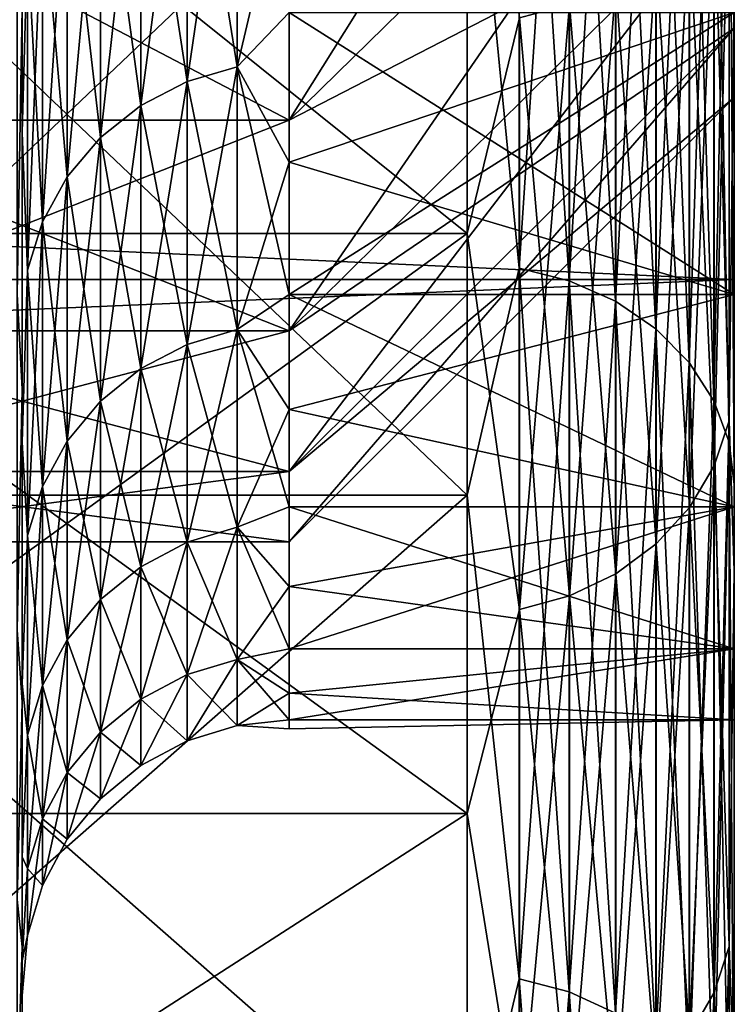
# Model space of a CAD drawing. Header units: metres. Extents: x -17 to 65, y -30 to 30.
# Tile 230 of 256: x 64.2 to 65, y -24.8 to -23.7. Entities that reach past the tile are written whole.
import ezdxf

# ---------------------------------------------------------------- set-up
doc = ezdxf.new("R2010")
doc.units = ezdxf.units.M
doc.layers.add('solid_508461', color=7, linetype='CONTINUOUS')

msp = doc.modelspace()

# ---------------------------------------------------------------- linework, layer by layer
at = {"layer": 'solid_508461'}
for points in [[(64.5, -23.816002, 4.825772), (65, -23.325954, 4.726504), (65, -23.018141, 6.050211)], [(64.5, -23.816002, 4.825772), (65, -23.018141, 6.050211), (64.5, -23.501709, 6.17735)], [(44, -23.036413, -19.217794), (65, -23.036469, -19.217722), (65, -23.995136, -18.006485)], [(44, -23.995178, -18.006428), (44, -23.036413, -19.217794), (65, -23.995136, -18.006485)], [(44, -23.036413, 19.217794), (44, -23.995178, 18.006428), (65, -23.036469, 19.217722)], [(44, -23.995178, 18.006428), (65, -23.995136, 18.006485), (65, -23.036469, 19.217722)], [(65, -23.354029, -17.527954), (65, -23.995136, -18.006485), (65, -23.036469, -19.217722)], [(65, -23.354008, 17.527985), (65, -23.036469, 19.217722), (65, -23.995136, 18.006485)], [(64.758179, -23.119909, -17.349611), (64.699997, -23.380583, -16.987005), (64.758179, -23.982391, -16.136423)], [(64.758179, -23.982391, 16.136423), (64.699997, -23.380583, 16.987005), (64.758179, -23.119909, 17.349611)], [(64.758179, -23.119909, 17.349611), (64.814529, -23.13353, 17.359831), (64.814529, -23.996519, 16.145929)], [(64.758179, -23.982391, 16.136423), (64.758179, -23.119909, 17.349611), (64.814529, -23.996519, 16.145929)], [(64.758179, -23.119909, -17.349611), (64.758179, -23.982391, -16.136423), (64.814529, -23.13353, -17.359831)], [(64.758179, -23.982391, -16.136423), (64.814529, -23.996519, -16.145929), (64.814529, -23.13353, -17.359831)], [(64.814529, -23.13353, 17.359831), (64.866478, -23.155689, 17.376461), (64.866478, -24.019505, 16.161394)], [(64.814529, -23.996519, 16.145929), (64.814529, -23.13353, 17.359831), (64.866478, -24.019505, 16.161394)], [(64.814529, -23.13353, -17.359831), (64.814529, -23.996519, -16.145929), (64.866478, -23.155689, -17.376461)], [(64.814529, -23.996519, -16.145929), (64.866478, -24.019505, -16.161394), (64.866478, -23.155689, -17.376461)], [(64.866478, -23.155689, 17.376461), (64.91201, -23.185535, 17.398857), (64.91201, -24.050465, 16.182226)], [(64.866478, -24.019505, 16.161394), (64.866478, -23.155689, 17.376461), (64.91201, -24.050465, 16.182226)], [(64.866478, -23.155689, -17.376461), (64.866478, -24.019505, -16.161394), (64.91201, -23.185535, -17.398857)], [(64.866478, -24.019505, -16.161394), (64.91201, -24.050465, -16.182226), (64.91201, -23.185535, -17.398857)], [(64.91201, -23.185535, 17.398857), (64.949379, -23.221918, 17.426159), (64.949379, -24.088203, 16.207619)], [(64.91201, -24.050465, 16.182226), (64.91201, -23.185535, 17.398857), (64.949379, -24.088203, 16.207619)], [(64.91201, -23.185535, -17.398857), (64.91201, -24.050465, -16.182226), (64.949379, -23.221918, -17.426159)], [(64.699997, -23.943172, -12.693877), (63.799999, -23.943172, -12.693877), (63.799999, -23.220823, -13.971519)], [(64.699997, -23.220823, -13.971519), (64.699997, -23.943172, -12.693877), (63.799999, -23.220823, -13.971519)], [(64.699997, -23.220823, 13.971519), (63.799999, -23.220823, 13.971519), (63.799999, -23.943172, 12.693877)], [(64.699997, -23.943172, 12.693877), (64.699997, -23.220823, 13.971519), (63.799999, -23.943172, 12.693877)], [(64.75853, -23.701036, 13.128535), (64.699997, -23.220823, 13.971519), (64.699997, -23.943172, 12.693877)], [(64.75853, -23.701036, -13.128535), (64.699997, -23.943172, -12.693877), (64.699997, -23.220823, -13.971519)], [(64.91201, -24.050465, -16.182226), (64.949379, -24.088203, -16.207619), (64.949379, -23.221918, -17.426159)], [(64.949379, -23.221918, 17.426159), (64.977142, -23.263437, 17.457317), (64.977142, -24.131273, 16.236597)], [(64.949379, -24.088203, 16.207619), (64.949379, -23.221918, 17.426159), (64.977142, -24.131273, 16.236597)], [(64.949379, -23.221918, -17.426159), (64.949379, -24.088203, -16.207619), (64.977142, -23.263437, -17.457317)], [(64.949379, -24.088203, -16.207619), (64.977142, -24.131273, -16.236597), (64.977142, -23.263437, -17.457317)], [(64.977142, -23.263437, 17.457317), (64.994232, -23.308495, 17.491129), (64.994232, -24.178011, 16.268044)], [(64.977142, -24.131273, 16.236597), (64.977142, -23.263437, 17.457317), (64.994232, -24.178011, 16.268044)], [(64.977142, -23.263437, -17.457317), (64.977142, -24.131273, -16.236597), (64.994232, -23.308495, -17.491129)], [(64.977142, -24.131273, -16.236597), (64.994232, -24.178011, -16.268044), (64.994232, -23.308495, -17.491129)], [(64.994232, -23.308495, 17.491129), (65, -23.354008, 17.527985), (65, -24.225473, 16.302343)], [(64.994232, -24.178011, 16.268044), (64.994232, -23.308495, 17.491129), (65, -24.225473, 16.302343)], [(64.994232, -23.308495, -17.491129), (65, -24.225492, -16.302313), (65, -23.354029, -17.527954)], [(64.994232, -23.308495, -17.491129), (64.994232, -24.178011, -16.268044), (65, -24.225492, -16.302313)], [(64.5, -23.816002, -4.825772), (65, -23.325954, -4.726504), (65, -23.557732, -3.387184)], [(64.5, -23.501709, -6.17735), (65, -23.325954, -4.726504), (64.5, -23.816002, -4.825772)], [(64.5, -24.05265, 3.45832), (65, -23.557732, 3.387184), (65, -23.325954, 4.726504)], [(64.5, -24.05265, 3.45832), (65, -23.325954, 4.726504), (64.5, -23.816002, 4.825772)], [(65, -24.225473, 16.302343), (65, -23.354008, 17.527985), (65, -23.995136, 18.006485)], [(65, -23.354029, -17.527954), (65, -24.225492, -16.302313), (65, -23.995136, -18.006485)], [(63.799999, -24.237574, -15.740078), (64.699997, -24.237574, -15.740078), (64.699997, -23.380583, -16.987005)], [(63.799999, -23.380583, -16.987005), (63.799999, -24.237574, -15.740078), (64.699997, -23.380583, -16.987005)], [(63.799999, -23.380583, 16.987005), (64.699997, -23.380583, 16.987005), (64.699997, -24.237574, 15.740078)], [(63.799999, -24.237574, 15.740078), (63.799999, -23.380583, 16.987005), (64.699997, -24.237574, 15.740078)], [(64.758179, -23.982391, -16.136423), (64.699997, -23.380583, -16.987005), (64.699997, -24.237574, -15.740078)], [(64.758179, -23.982391, 16.136423), (64.699997, -24.237574, 15.740078), (64.699997, -23.380583, 16.987005)], [(64.385139, -23.404739, 7.320436), (64.441475, -23.388424, 7.315334), (64.441475, -23.755894, 6.01581)], [(64.385139, -23.772467, -6.020006), (64.441475, -23.755894, -6.01581), (64.441475, -23.388424, -7.315334)], [(64.385139, -23.404739, -7.320436), (64.385139, -23.772467, -6.020006), (64.441475, -23.388424, -7.315334)], [(64.441475, -23.388424, -7.315334), (64.441475, -23.755894, -6.01581), (64.5, -23.507578, -6.902448)], [(64.441475, -23.755894, 6.01581), (64.441475, -23.388424, 7.315334), (64.5, -23.695099, 6.228349)], [(64.199997, -23.40732, 8.193731), (64.199997, -23.83007, 6.867873), (64.199997, -23.690485, 8.292824)], [(64.199997, -23.83007, -6.867873), (64.199997, -23.40732, -8.193731), (64.199997, -23.690485, -8.292824)], [(64.205696, -23.613716, -7.385799), (64.199997, -23.40732, -8.193731), (64.199997, -23.83007, -6.867873)], [(64.205696, -23.613716, 7.385799), (64.199997, -23.83007, 6.867873), (64.199997, -23.40732, 8.193731)], [(64.333229, -23.431238, 7.328725), (64.385139, -23.404739, 7.320436), (64.385139, -23.772467, 6.020006)], [(64.333229, -23.799381, -6.026822), (64.385139, -23.772467, -6.020006), (64.385139, -23.404739, -7.320436)], [(64.333229, -23.431238, -7.328725), (64.333229, -23.799381, -6.026822), (64.385139, -23.404739, -7.320436)], [(64.385139, -23.772467, 6.020006), (64.385139, -23.404739, 7.320436), (64.441475, -23.755894, 6.01581)], [(64.287743, -23.466904, 7.33988), (64.333229, -23.431238, 7.328725), (64.333229, -23.799381, 6.026822)], [(64.287743, -23.835608, -6.035995), (64.333229, -23.799381, -6.026822), (64.333229, -23.431238, -7.328725)], [(64.287743, -23.466904, -7.33988), (64.287743, -23.835608, -6.035995), (64.333229, -23.431238, -7.328725)], [(64.333229, -23.799381, 6.026822), (64.333229, -23.431238, 7.328725), (64.385139, -23.772467, 6.020006)], [(64.250427, -23.510359, 7.353472), (64.287743, -23.466904, 7.33988), (64.287743, -23.835608, 6.035995)], [(64.250427, -23.879745, -6.047173), (64.287743, -23.835608, -6.035995), (64.287743, -23.466904, -7.33988)], [(64.250427, -23.510359, -7.353472), (64.250427, -23.879745, -6.047173), (64.287743, -23.466904, -7.33988)], [(64.287743, -23.835608, 6.035995), (64.287743, -23.466904, 7.33988), (64.333229, -23.799381, 6.026822)], [(64.994301, -23.494545, 13.014154), (64.97728, -23.54384, 13.04146), (64.97728, -24.204565, 11.769922)], [(64.994301, -24.153887, 11.745279), (64.994301, -23.494545, 13.014154), (64.97728, -24.204565, 11.769922)], [(64.994301, -23.494545, -13.014154), (64.994301, -24.153887, -11.745279), (64.97728, -23.54384, -13.04146)], [(64.994301, -23.494545, -13.014154), (65, -23.677437, -12.554638), (64.994301, -24.153887, -11.745279)], [(64.994301, -24.153887, 11.745279), (65, -23.677441, 12.554631), (64.994301, -23.494545, 13.014154)], [(64.5, -23.816002, -4.825772), (63.900002, -23.816002, -4.825772), (63.900002, -23.501709, -6.17735)], [(64.5, -23.501709, -6.17735), (64.5, -23.816002, -4.825772), (63.900002, -23.501709, -6.17735)], [(64.5, -23.501709, 6.17735), (63.900002, -23.501709, 6.17735), (63.900002, -23.816002, 4.825772)], [(64.5, -23.816002, 4.825772), (64.5, -23.501709, 6.17735), (63.900002, -23.816002, 4.825772)], [(64.441475, -23.755894, -6.01581), (64.5, -23.695099, -6.228349), (64.5, -23.507578, -6.902448)], [(64.222725, -23.559933, 7.368978), (64.250427, -23.510359, 7.353472), (64.250427, -23.879745, 6.047173)], [(64.222725, -23.930098, -6.059924), (64.250427, -23.879745, -6.047173), (64.250427, -23.510359, -7.353472)], [(64.222725, -23.559933, -7.368978), (64.222725, -23.930098, -6.059924), (64.250427, -23.510359, -7.353472)], [(64.250427, -23.879745, 6.047173), (64.250427, -23.510359, 7.353472), (64.287743, -23.835608, 6.035995)], [(64.97728, -23.54384, 13.04146), (64.94957, -23.589277, 13.066629), (64.94957, -24.251278, 11.792637)], [(64.97728, -24.204565, 11.769922), (64.97728, -23.54384, 13.04146), (64.94957, -24.251278, 11.792637)], [(64.97728, -23.54384, -13.04146), (64.97728, -24.204565, -11.769922), (64.94957, -23.589277, -13.066629)], [(64.994301, -24.153887, -11.745279), (64.97728, -24.204565, -11.769922), (64.97728, -23.54384, -13.04146)], [(64.194237, -23.561243, 8.821525), (64.199997, -23.690485, 8.292824), (64.194237, -24.011425, 7.510193)], [(64.194237, -24.011425, -7.510193), (64.199997, -23.690485, -8.292824), (64.194237, -23.561243, -8.821525)], [(64.205696, -23.613716, 7.385799), (64.222725, -23.559933, 7.368978), (64.222725, -23.930098, 6.059924)], [(64.205696, -23.984726, -6.073758), (64.222725, -23.930098, -6.059924), (64.222725, -23.559933, -7.368978)], [(64.205696, -23.613716, -7.385799), (64.205696, -23.984726, -6.073758), (64.222725, -23.559933, -7.368978)], [(64.222725, -23.930098, 6.059924), (64.222725, -23.559933, 7.368978), (64.250427, -23.879745, 6.047173)], [(64.5, -24.05265, -3.45832), (65, -23.557732, -3.387184), (65, -23.712706, -2.036568)], [(64.5, -23.816002, -4.825772), (65, -23.557732, -3.387184), (64.5, -24.05265, -3.45832)], [(64.5, -24.210869, 2.079374), (65, -23.712706, 2.036568), (65, -23.557732, 3.387184)], [(64.5, -24.210869, 2.079374), (65, -23.557732, 3.387184), (64.5, -24.05265, 3.45832)], [(65, -23.712706, 2.036568), (65, -23.712706, -2.036568), (65, -23.557732, -3.387184)], [(65, -23.557732, 3.387184), (65, -23.712706, 2.036568), (65, -23.557732, -3.387184)], [(64.94957, -23.589277, 13.066629), (64.912254, -23.629107, 13.088692), (64.912254, -24.292225, 11.812549)], [(64.94957, -24.251278, 11.792637), (64.94957, -23.589277, 13.066629), (64.912254, -24.292225, 11.812549)], [(64.94957, -23.589277, -13.066629), (64.94957, -24.251278, -11.792637), (64.912254, -23.629107, -13.088692)], [(64.97728, -24.204565, -11.769922), (64.94957, -24.251278, -11.792637), (64.94957, -23.589277, -13.066629)], [(64.205696, -23.613716, -7.385799), (64.199997, -23.83007, -6.867873), (64.205696, -23.984726, -6.073758)], [(64.205696, -23.984726, 6.073758), (64.199997, -23.83007, 6.867873), (64.205696, -23.613716, 7.385799)], [(64.205696, -23.984726, 6.073758), (64.205696, -23.613716, 7.385799), (64.222725, -23.930098, 6.059924)], [(64.912254, -23.629107, 13.088692), (64.866768, -23.661795, 13.106798), (64.866768, -24.325832, 11.82889)], [(64.912254, -24.292225, 11.812549), (64.912254, -23.629107, 13.088692), (64.866768, -24.325832, 11.82889)], [(64.912254, -23.629107, -13.088692), (64.912254, -24.292225, -11.812549), (64.866768, -23.661795, -13.106798)], [(64.94957, -24.251278, -11.792637), (64.912254, -24.292225, -11.812549), (64.912254, -23.629107, -13.088692)], [(64.866768, -23.661795, 13.106798), (64.814857, -23.686083, 13.120253), (64.814857, -24.350801, 11.841032)], [(64.866768, -24.325832, 11.82889), (64.866768, -23.661795, 13.106798), (64.814857, -24.350801, 11.841032)], [(64.866768, -23.661795, -13.106798), (64.866768, -24.325832, -11.82889), (64.814857, -23.686083, -13.120253)], [(64.912254, -24.292225, -11.812549), (64.866768, -24.325832, -11.82889), (64.866768, -23.661795, -13.106798)], [(64.994301, -24.153887, -11.745279), (65, -23.677437, -12.554638), (65, -24.322453, -11.254255)], [(64.994301, -24.153887, 11.745279), (65, -24.322456, 11.254248), (65, -23.677441, 12.554631)], [(65, -24.250618, -3.486778), (65, -24.322453, -11.254255), (65, -23.677437, -12.554638)], [(65, -24.012032, -4.865398), (65, -24.250618, -3.486778), (65, -23.677437, -12.554638)], [(65, -23.69508, -6.228414), (65, -24.012032, -4.865398), (65, -23.677437, -12.554638)], [(65, -23.69508, 6.228414), (65, -23.677441, 12.554631), (65, -24.322456, 11.254248)], [(64.194237, -24.011425, 7.510193), (64.199997, -23.690485, 8.292824), (64.199997, -24.118319, 6.951018)], [(64.194237, -24.011425, -7.510193), (64.199997, -24.118319, -6.951018), (64.199997, -23.690485, -8.292824)], [(64.199997, -23.83007, 6.867873), (64.199997, -24.118319, 6.951018), (64.199997, -23.690485, 8.292824)], [(64.199997, -23.83007, -6.867873), (64.199997, -23.690485, -8.292824), (64.199997, -24.118319, -6.951018)], [(64.441475, -23.755894, -6.01581), (64.5, -23.863293, -5.549171), (64.5, -23.695099, -6.228349)], [(64.441475, -23.755894, 6.01581), (64.5, -23.695099, 6.228349), (64.5, -23.863293, 5.549171)], [(64.5, -23.695099, 6.228349), (65, -23.69508, 6.228414), (65, -24.012032, 4.865398)], [(64.5, -24.012022, -4.865467), (65, -24.012032, -4.865398), (65, -23.69508, -6.228414)], [(64.5, -23.863293, -5.549171), (65, -23.69508, -6.228414), (64.5, -23.695099, -6.228349)], [(64.5, -24.012022, -4.865467), (65, -23.69508, -6.228414), (64.5, -23.863293, -5.549171)], [(64.5, -23.695099, 6.228349), (65, -24.012032, 4.865398), (64.5, -23.863293, 5.549171)], [(64.814857, -23.686083, 13.120253), (64.75853, -23.701036, 13.128535), (64.75853, -24.366175, 11.848508)], [(64.814857, -24.350801, 11.841032), (64.814857, -23.686083, 13.120253), (64.75853, -24.366175, 11.848508)], [(64.814857, -23.686083, -13.120253), (64.814857, -24.350801, -11.841032), (64.75853, -23.701036, -13.128535)], [(64.866768, -24.325832, -11.82889), (64.814857, -24.350801, -11.841032), (64.814857, -23.686083, -13.120253)], [(65, -24.012032, 4.865398), (65, -23.69508, 6.228414), (65, -24.322456, 11.254248)], [(64.75853, -24.366175, 11.848508), (64.75853, -23.701036, 13.128535), (64.699997, -23.943172, 12.693877)], [(64.75853, -23.701036, -13.128535), (64.75853, -24.366175, -11.848508), (64.699997, -23.943172, -12.693877)], [(64.814857, -24.350801, -11.841032), (64.75853, -24.366175, -11.848508), (64.75853, -23.701036, -13.128535)], [(64.5, -24.210869, -2.079374), (65, -23.712706, -2.036568), (65, -23.790291, -0.679794)], [(64.5, -24.05265, -3.45832), (65, -23.712706, -2.036568), (64.5, -24.210869, -2.079374)], [(64.5, -24.290085, 0.694107), (65, -23.790291, 0.679794), (65, -23.712706, 2.036568)], [(64.5, -24.290085, 0.694107), (65, -23.712706, 2.036568), (64.5, -24.210869, 2.079374)], [(65, -23.790291, 0.679794), (65, -23.790291, -0.679794), (65, -23.712706, -2.036568)], [(65, -23.712706, 2.036568), (65, -23.790291, 0.679794), (65, -23.712706, -2.036568)], [(64.385139, -23.772467, 6.020006), (64.441475, -23.755894, 6.01581), (64.441475, -24.05122, 4.698016)], [(64.385139, -24.067997, -4.701293), (64.441475, -24.05122, -4.698016), (64.441475, -23.755894, -6.01581)], [(64.385139, -23.772467, -6.020006), (64.385139, -24.067997, -4.701293), (64.441475, -23.755894, -6.01581)], [(64.441475, -23.755894, -6.01581), (64.441475, -24.05122, -4.698016), (64.5, -23.863293, -5.549171)], [(64.441475, -23.755894, 6.01581), (64.5, -23.863293, 5.549171), (64.5, -24.012022, 4.865467)], [(64.441475, -24.05122, 4.698016), (64.441475, -23.755894, 6.01581), (64.5, -24.012022, 4.865467)], [(64.333229, -23.799381, 6.026822), (64.385139, -23.772467, 6.020006), (64.385139, -24.067997, 4.701293)], [(64.333229, -24.095247, -4.706616), (64.385139, -24.067997, -4.701293), (64.385139, -23.772467, -6.020006)], [(64.333229, -23.799381, -6.026822), (64.333229, -24.095247, -4.706616), (64.385139, -23.772467, -6.020006)], [(64.385139, -24.067997, 4.701293), (64.385139, -23.772467, 6.020006), (64.441475, -24.05122, 4.698016)], [(64.5, -24.290085, -0.694107), (65, -23.790291, -0.679794), (65, -23.790291, 0.679794)], [(64.5, -24.210869, -2.079374), (65, -23.790291, -0.679794), (64.5, -24.290085, -0.694107)], [(64.5, -24.290085, -0.694107), (65, -23.790291, 0.679794), (64.5, -24.290085, 0.694107)], [(64.287743, -23.835608, 6.035995), (64.333229, -23.799381, 6.026822), (64.333229, -24.095247, 4.706616)], [(64.287743, -24.131922, -4.713779), (64.333229, -24.095247, -4.706616), (64.333229, -23.799381, -6.026822)], [(64.287743, -23.835608, -6.035995), (64.287743, -24.131922, -4.713779), (64.333229, -23.799381, -6.026822)], [(64.333229, -24.095247, 4.706616), (64.333229, -23.799381, 6.026822), (64.385139, -24.067997, 4.701293)], [(64.5, -24.05265, -3.45832), (63.900002, -24.05265, -3.45832), (63.900002, -23.816002, -4.825772)], [(64.5, -23.816002, -4.825772), (64.5, -24.05265, -3.45832), (63.900002, -23.816002, -4.825772)], [(64.5, -23.816002, 4.825772), (63.900002, -23.816002, 4.825772), (63.900002, -24.05265, 3.45832)], [(64.5, -24.05265, 3.45832), (64.5, -23.816002, 4.825772), (63.900002, -24.05265, 3.45832)], [(64.199997, -23.83007, 6.867873), (64.199997, -24.177771, 5.520456), (64.199997, -24.118319, 6.951018)], [(64.199997, -24.177771, -5.520456), (64.199997, -23.83007, -6.867873), (64.199997, -24.118319, -6.951018)], [(64.205696, -23.984726, -6.073758), (64.199997, -23.83007, -6.867873), (64.199997, -24.177771, -5.520456)], [(64.205696, -23.984726, 6.073758), (64.199997, -24.177771, 5.520456), (64.199997, -23.83007, 6.867873)], [(64.250427, -23.879745, 6.047173), (64.287743, -23.835608, 6.035995), (64.287743, -24.131922, 4.713779)], [(64.250427, -24.176609, -4.722508), (64.287743, -24.131922, -4.713779), (64.287743, -23.835608, -6.035995)], [(64.250427, -23.879745, -6.047173), (64.250427, -24.176609, -4.722508), (64.287743, -23.835608, -6.035995)], [(64.287743, -24.131922, 4.713779), (64.287743, -23.835608, 6.035995), (64.333229, -24.095247, 4.706616)], [(64.441475, -24.05122, -4.698016), (64.5, -24.012022, -4.865467), (64.5, -23.863293, -5.549171)], [(64.5, -23.863293, 5.549171), (65, -24.012032, 4.865398), (64.5, -24.012022, 4.865467)], [(64.222725, -23.930098, 6.059924), (64.250427, -23.879745, 6.047173), (64.250427, -24.176609, 4.722508)], [(64.222725, -24.227589, -4.732467), (64.250427, -24.176609, -4.722508), (64.250427, -23.879745, -6.047173)], [(64.222725, -23.930098, -6.059924), (64.222725, -24.227589, -4.732467), (64.250427, -23.879745, -6.047173)], [(64.250427, -24.176609, 4.722508), (64.250427, -23.879745, 6.047173), (64.287743, -24.131922, 4.713779)], [(64.205696, -23.984726, 6.073758), (64.222725, -23.930098, 6.059924), (64.222725, -24.227589, 4.732467)], [(64.205696, -24.282896, -4.74327), (64.222725, -24.227589, -4.732467), (64.222725, -23.930098, -6.059924)], [(64.205696, -23.984726, -6.073758), (64.205696, -24.282896, -4.74327), (64.222725, -23.930098, -6.059924)], [(64.222725, -24.227589, 4.732467), (64.222725, -23.930098, 6.059924), (64.250427, -24.176609, 4.722508)], [(64.699997, -24.595291, -11.379003), (63.799999, -24.595291, -11.379003), (63.799999, -23.943172, -12.693877)], [(64.699997, -23.943172, -12.693877), (64.699997, -24.595291, -11.379003), (63.799999, -23.943172, -12.693877)], [(64.699997, -23.943172, 12.693877), (63.799999, -23.943172, 12.693877), (63.799999, -24.595291, 11.379003)], [(64.699997, -24.595291, 11.379003), (64.699997, -23.943172, 12.693877), (63.799999, -24.595291, 11.379003)], [(64.75853, -24.366175, 11.848508), (64.699997, -23.943172, 12.693877), (64.699997, -24.595291, 11.379003)], [(64.75853, -24.366175, -11.848508), (64.699997, -24.595291, -11.379003), (64.699997, -23.943172, -12.693877)], [(64.758179, -23.982391, -16.136423), (64.699997, -24.237574, -15.740078), (64.758179, -24.781275, -14.880445)], [(64.758179, -24.781275, 14.880445), (64.699997, -24.237574, 15.740078), (64.758179, -23.982391, 16.136423)], [(64.758179, -23.982391, 16.136423), (64.814529, -23.996519, 16.145929), (64.814529, -24.795874, 14.88921)], [(64.758179, -24.781275, 14.880445), (64.758179, -23.982391, 16.136423), (64.814529, -24.795874, 14.88921)], [(64.758179, -23.982391, -16.136423), (64.758179, -24.781275, -14.880445), (64.814529, -23.996519, -16.145929)], [(44, -23.995178, -18.006428), (65, -23.995136, -18.006485), (65, -24.890348, -16.747257)], [(44, -24.89031, 16.747311), (65, -24.890348, 16.747257), (65, -23.995136, 18.006485)], [(44, -23.995178, 18.006428), (44, -24.89031, 16.747311), (65, -23.995136, 18.006485)], [(44, -24.89031, -16.747311), (44, -23.995178, -18.006428), (65, -24.890348, -16.747257)], [(64.205696, -23.984726, -6.073758), (64.199997, -24.177771, -5.520456), (64.205696, -24.282896, -4.74327)], [(64.205696, -24.282896, 4.74327), (64.199997, -24.177771, 5.520456), (64.205696, -23.984726, 6.073758)], [(64.205696, -24.282896, 4.74327), (64.205696, -23.984726, 6.073758), (64.222725, -24.227589, 4.732467)], [(65, -24.225492, -16.302313), (65, -24.890348, -16.747257), (65, -23.995136, -18.006485)], [(65, -24.225473, 16.302343), (65, -23.995136, 18.006485), (65, -24.890348, 16.747257)], [(64.758179, -24.781275, -14.880445), (64.814529, -24.795874, -14.88921), (64.814529, -23.996519, -16.145929)], [(64.814529, -23.996519, 16.145929), (64.866478, -24.019505, 16.161394), (64.866478, -24.819626, 14.903472)], [(64.814529, -24.795874, 14.88921), (64.814529, -23.996519, 16.145929), (64.866478, -24.819626, 14.903472)], [(64.814529, -23.996519, -16.145929), (64.814529, -24.795874, -14.88921), (64.866478, -24.019505, -16.161394)], [(64.194237, -24.011425, 7.510193), (64.199997, -24.118319, 6.951018), (64.194237, -24.388683, 6.176053)], [(64.194237, -24.388683, -6.176053), (64.199997, -24.118319, -6.951018), (64.194237, -24.011425, -7.510193)], [(64.441475, -24.05122, -4.698016), (64.5, -24.141169, -4.177794), (64.5, -24.012022, -4.865467)], [(64.441475, -24.05122, 4.698016), (64.5, -24.012022, 4.865467), (64.5, -24.141169, 4.177794)], [(64.5, -24.012022, 4.865467), (65, -24.012032, 4.865398), (65, -24.250618, 3.486778)], [(64.5, -24.012022, 4.865467), (65, -24.250618, 3.486778), (64.5, -24.141169, 4.177794)], [(64.5, -24.141169, -4.177794), (65, -24.012032, -4.865398), (64.5, -24.012022, -4.865467)], [(64.5, -24.141169, -4.177794), (65, -24.250618, -3.486778), (65, -24.012032, -4.865398)], [(65, -24.250618, 3.486778), (65, -24.012032, 4.865398), (65, -24.322456, 11.254248)], [(64.814529, -24.795874, -14.88921), (64.866478, -24.819626, -14.903472), (64.866478, -24.019505, -16.161394)], [(64.866478, -24.019505, 16.161394), (64.91201, -24.050465, 16.182226), (64.91201, -24.851616, 14.922682)], [(64.866478, -24.819626, 14.903472), (64.866478, -24.019505, 16.161394), (64.91201, -24.851616, 14.922682)], [(64.866478, -24.019505, -16.161394), (64.866478, -24.819626, -14.903472), (64.91201, -24.050465, -16.182226)], [(64.866478, -24.819626, -14.903472), (64.91201, -24.851616, -14.922682), (64.91201, -24.050465, -16.182226)], [(64.91201, -24.050465, 16.182226), (64.949379, -24.088203, 16.207619), (64.949379, -24.890614, 14.946098)], [(64.91201, -24.851616, 14.922682), (64.91201, -24.050465, 16.182226), (64.949379, -24.890614, 14.946098)], [(64.91201, -24.050465, -16.182226), (64.91201, -24.851616, -14.922682), (64.949379, -24.088203, -16.207619)], [(64.5, -24.210869, -2.079374), (63.900002, -24.210869, -2.079374), (63.900002, -24.05265, -3.45832)], [(64.5, -24.05265, -3.45832), (64.5, -24.210869, -2.079374), (63.900002, -24.05265, -3.45832)], [(64.5, -24.05265, 3.45832), (63.900002, -24.05265, 3.45832), (63.900002, -24.210869, 2.079374)], [(64.5, -24.210869, 2.079374), (64.5, -24.05265, 3.45832), (63.900002, -24.210869, 2.079374)], [(64.385139, -24.067997, 4.701293), (64.441475, -24.05122, 4.698016), (64.441475, -24.2735, 3.365954)], [(64.385139, -24.290434, -3.368302), (64.441475, -24.2735, -3.365954), (64.441475, -24.05122, -4.698016)], [(64.385139, -24.067997, -4.701293), (64.385139, -24.290434, -3.368302), (64.441475, -24.05122, -4.698016)], [(64.441475, -24.05122, -4.698016), (64.441475, -24.2735, -3.365954), (64.5, -24.141169, -4.177794)], [(64.441475, -24.05122, 4.698016), (64.5, -24.141169, 4.177794), (64.5, -24.250626, 3.486714)], [(64.441475, -24.2735, 3.365954), (64.441475, -24.05122, 4.698016), (64.5, -24.250626, 3.486714)], [(64.333229, -24.095247, 4.706616), (64.385139, -24.067997, 4.701293), (64.385139, -24.290434, 3.368302)], [(64.333229, -24.317936, -3.372116), (64.385139, -24.290434, -3.368302), (64.385139, -24.067997, -4.701293)], [(64.333229, -24.095247, -4.706616), (64.333229, -24.317936, -3.372116), (64.385139, -24.067997, -4.701293)], [(64.385139, -24.290434, 3.368302), (64.385139, -24.067997, 4.701293), (64.441475, -24.2735, 3.365954)], [(64.91201, -24.851616, -14.922682), (64.949379, -24.890614, -14.946098), (64.949379, -24.088203, -16.207619)], [(64.949379, -24.088203, 16.207619), (64.977142, -24.131273, 16.236597), (64.977142, -24.935116, 14.972821)], [(64.949379, -24.890614, 14.946098), (64.949379, -24.088203, 16.207619), (64.977142, -24.935116, 14.972821)], [(64.949379, -24.088203, -16.207619), (64.949379, -24.890614, -14.946098), (64.977142, -24.131273, -16.236597)], [(64.287743, -24.131922, 4.713779), (64.333229, -24.095247, 4.706616), (64.333229, -24.317936, 3.372116)], [(64.287743, -24.35495, -3.377248), (64.333229, -24.317936, -3.372116), (64.333229, -24.095247, -4.706616)], [(64.287743, -24.131922, -4.713779), (64.287743, -24.35495, -3.377248), (64.333229, -24.095247, -4.706616)], [(64.333229, -24.317936, 3.372116), (64.333229, -24.095247, 4.706616), (64.385139, -24.290434, 3.368302)], [(64.194237, -24.388683, 6.176053), (64.199997, -24.118319, 6.951018), (64.199997, -24.470238, 5.587248)], [(64.194237, -24.388683, -6.176053), (64.199997, -24.470238, -5.587248), (64.199997, -24.118319, -6.951018)], [(64.199997, -24.449345, 4.155657), (64.199997, -24.470238, 5.587248), (64.199997, -24.118319, 6.951018)], [(64.199997, -24.177771, 5.520456), (64.199997, -24.449345, 4.155657), (64.199997, -24.118319, 6.951018)], [(64.199997, -24.177771, -5.520456), (64.199997, -24.118319, -6.951018), (64.199997, -24.470238, -5.587248)], [(64.250427, -24.176609, 4.722508), (64.287743, -24.131922, 4.713779), (64.287743, -24.35495, 3.377248)], [(64.250427, -24.400051, -3.383502), (64.287743, -24.35495, -3.377248), (64.287743, -24.131922, -4.713779)], [(64.250427, -24.176609, -4.722508), (64.250427, -24.400051, -3.383502), (64.287743, -24.131922, -4.713779)], [(64.287743, -24.35495, 3.377248), (64.287743, -24.131922, 4.713779), (64.333229, -24.317936, 3.372116)], [(64.949379, -24.890614, -14.946098), (64.977142, -24.935116, -14.972821), (64.977142, -24.131273, -16.236597)], [(64.977142, -24.131273, 16.236597), (64.994232, -24.178011, 16.268044), (64.994232, -24.983412, 15.001821)], [(64.977142, -24.935116, 14.972821), (64.977142, -24.131273, 16.236597), (64.994232, -24.983412, 15.001821)], [(64.977142, -24.131273, -16.236597), (64.977142, -24.935116, -14.972821), (64.994232, -24.178011, -16.268044)], [(64.441475, -24.2735, -3.365954), (64.5, -24.250626, -3.486714), (64.5, -24.141169, -4.177794)], [(64.5, -24.141169, 4.177794), (65, -24.250618, 3.486778), (64.5, -24.250626, 3.486714)], [(64.5, -24.250626, -3.486714), (65, -24.250618, -3.486778), (64.5, -24.141169, -4.177794)], [(64.994301, -24.153887, 11.745279), (64.97728, -24.204565, 11.769922), (64.97728, -24.796682, 10.465021)], [(64.994301, -24.744762, 10.44311), (64.994301, -24.153887, 11.745279), (64.97728, -24.796682, 10.465021)], [(64.994301, -24.153887, -11.745279), (64.994301, -24.744762, -10.44311), (64.97728, -24.204565, -11.769922)], [(64.994301, -24.153887, -11.745279), (65, -24.322453, -11.254255), (64.994301, -24.744762, -10.44311)], [(64.994301, -24.744762, 10.44311), (65, -24.322456, 11.254248), (64.994301, -24.153887, 11.745279)], [(64.199997, -24.449345, -4.155657), (64.199997, -24.177771, -5.520456), (64.199997, -24.470238, -5.587248)], [(64.205696, -24.282896, -4.74327), (64.199997, -24.177771, -5.520456), (64.199997, -24.449345, -4.155657)], [(64.205696, -24.282896, 4.74327), (64.199997, -24.449345, 4.155657), (64.199997, -24.177771, 5.520456)], [(64.222725, -24.227589, 4.732467), (64.250427, -24.176609, 4.722508), (64.250427, -24.400051, 3.383502)], [(64.222725, -24.4515, -3.390637), (64.250427, -24.400051, -3.383502), (64.250427, -24.176609, -4.722508)], [(64.222725, -24.227589, -4.732467), (64.222725, -24.4515, -3.390637), (64.250427, -24.176609, -4.722508)], [(64.250427, -24.400051, 3.383502), (64.250427, -24.176609, 4.722508), (64.287743, -24.35495, 3.377248)], [(64.977142, -24.935116, -14.972821), (64.994232, -24.983412, -15.001821), (64.994232, -24.178011, -16.268044)], [(64.994232, -24.178011, 16.268044), (65, -24.225473, 16.302343), (65, -25.032658, 15.033497)], [(64.994232, -24.983412, 15.001821), (64.994232, -24.178011, 16.268044), (65, -25.032658, 15.033497)], [(64.994232, -24.178011, -16.268044), (65, -25.032677, -15.033465), (65, -24.225492, -16.302313)], [(64.994232, -24.178011, -16.268044), (64.994232, -24.983412, -15.001821), (65, -25.032677, -15.033465)], [(64.97728, -24.204565, 11.769922), (64.94957, -24.251278, 11.792637), (64.94957, -24.844536, 10.485217)], [(64.97728, -24.796682, 10.465021), (64.97728, -24.204565, 11.769922), (64.94957, -24.844536, 10.485217)], [(64.97728, -24.204565, -11.769922), (64.97728, -24.796682, -10.465021), (64.94957, -24.251278, -11.792637)], [(64.994301, -24.744762, -10.44311), (64.97728, -24.796682, -10.465021), (64.97728, -24.204565, -11.769922)], [(64.5, -24.290085, -0.694107), (63.900002, -24.290085, -0.694107), (63.900002, -24.210869, -2.079374)], [(64.5, -24.210869, -2.079374), (64.5, -24.290085, -0.694107), (63.900002, -24.210869, -2.079374)], [(64.5, -24.210869, 2.079374), (63.900002, -24.210869, 2.079374), (63.900002, -24.290085, 0.694107)], [(64.5, -24.290085, 0.694107), (64.5, -24.210869, 2.079374), (63.900002, -24.290085, 0.694107)], [(64.205696, -24.282896, 4.74327), (64.222725, -24.227589, 4.732467), (64.222725, -24.4515, 3.390637)], [(64.205696, -24.507318, -3.398377), (64.222725, -24.4515, -3.390637), (64.222725, -24.227589, -4.732467)], [(64.205696, -24.282896, -4.74327), (64.205696, -24.507318, -3.398377), (64.222725, -24.227589, -4.732467)], [(64.222725, -24.4515, 3.390637), (64.222725, -24.227589, 4.732467), (64.250427, -24.400051, 3.383502)], [(65, -25.032658, 15.033497), (65, -24.225473, 16.302343), (65, -24.890348, 16.747257)], [(65, -24.225492, -16.302313), (65, -25.032677, -15.033465), (65, -24.890348, -16.747257)], [(63.799999, -25.02813, -14.450009), (64.699997, -25.02813, -14.450009), (64.699997, -24.237574, -15.740078)], [(63.799999, -24.237574, -15.740078), (63.799999, -25.02813, -14.450009), (64.699997, -24.237574, -15.740078)], [(63.799999, -24.237574, 15.740078), (64.699997, -24.237574, 15.740078), (64.699997, -25.02813, 14.450009)], [(63.799999, -25.02813, 14.450009), (63.799999, -24.237574, 15.740078), (64.699997, -25.02813, 14.450009)], [(64.758179, -24.781275, -14.880445), (64.699997, -24.237574, -15.740078), (64.699997, -25.02813, -14.450009)], [(64.758179, -24.781275, 14.880445), (64.699997, -25.02813, 14.450009), (64.699997, -24.237574, 15.740078)], [(64.441475, -24.2735, -3.365954), (64.5, -24.340303, -2.792789), (64.5, -24.250626, -3.486714)], [(64.441475, -24.2735, 3.365954), (64.5, -24.250626, 3.486714), (64.5, -24.340303, 2.792789)], [(64.5, -24.250626, 3.486714), (65, -24.250618, 3.486778), (65, -24.410133, 2.096517)], [(64.5, -24.410128, -2.096588), (65, -24.410133, -2.096517), (65, -24.250618, -3.486778)], [(64.5, -24.340303, -2.792789), (65, -24.250618, -3.486778), (64.5, -24.250626, -3.486714)], [(64.5, -24.410128, -2.096588), (65, -24.250618, -3.486778), (64.5, -24.340303, -2.792789)], [(64.5, -24.250626, 3.486714), (65, -24.410133, 2.096517), (64.5, -24.340303, 2.792789)], [(64.94957, -24.251278, 11.792637), (64.912254, -24.292225, 11.812549), (64.912254, -24.886486, 10.502921)], [(64.94957, -24.844536, 10.485217), (64.94957, -24.251278, 11.792637), (64.912254, -24.886486, 10.502921)], [(64.94957, -24.251278, -11.792637), (64.94957, -24.844536, -10.485217), (64.912254, -24.292225, -11.812549)], [(64.97728, -24.796682, -10.465021), (64.94957, -24.844536, -10.485217), (64.94957, -24.251278, -11.792637)], [(65, -24.250618, -3.486778), (65, -24.410133, -2.096517), (65, -24.322453, -11.254255)], [(65, -24.410133, 2.096517), (65, -24.250618, 3.486778), (65, -24.322456, 11.254248)], [(64.205696, -24.282896, -4.74327), (64.199997, -24.449345, -4.155657), (64.205696, -24.507318, -3.398377)], [(64.205696, -24.507318, 3.398377), (64.199997, -24.449345, 4.155657), (64.205696, -24.282896, 4.74327)], [(64.205696, -24.507318, 3.398377), (64.205696, -24.282896, 4.74327), (64.222725, -24.4515, 3.390637)], [(64.385139, -24.290434, 3.368302), (64.441475, -24.2735, 3.365954), (64.441475, -24.422066, 2.02367)], [(64.385139, -24.4391, -2.025082), (64.441475, -24.422066, -2.02367), (64.441475, -24.2735, -3.365954)], [(64.385139, -24.290434, -3.368302), (64.385139, -24.4391, -2.025082), (64.441475, -24.2735, -3.365954)], [(64.441475, -24.2735, -3.365954), (64.441475, -24.422066, -2.02367), (64.5, -24.340303, -2.792789)], [(64.441475, -24.2735, 3.365954), (64.5, -24.340303, 2.792789), (64.5, -24.410128, 2.096588)], [(64.441475, -24.422066, 2.02367), (64.441475, -24.2735, 3.365954), (64.5, -24.410128, 2.096588)], [(64.5, -24.290085, 0.694107), (63.900002, -24.290085, 0.694107), (63.900002, -24.290085, -0.694107)], [(64.5, -24.290085, -0.694107), (64.5, -24.290085, 0.694107), (63.900002, -24.290085, -0.694107)], [(64.333229, -24.317936, 3.372116), (64.385139, -24.290434, 3.368302), (64.385139, -24.4391, 2.025082)], [(64.333229, -24.466772, -2.027375), (64.385139, -24.4391, -2.025082), (64.385139, -24.290434, -3.368302)], [(64.333229, -24.317936, -3.372116), (64.333229, -24.466772, -2.027375), (64.385139, -24.290434, -3.368302)], [(64.385139, -24.4391, 2.025082), (64.385139, -24.290434, 3.368302), (64.441475, -24.422066, 2.02367)], [(64.912254, -24.292225, 11.812549), (64.866768, -24.325832, 11.82889), (64.866768, -24.920914, 10.517451)], [(64.912254, -24.886486, 10.502921), (64.912254, -24.292225, 11.812549), (64.866768, -24.920914, 10.517451)], [(64.912254, -24.292225, -11.812549), (64.912254, -24.886486, -10.502921), (64.866768, -24.325832, -11.82889)], [(64.94957, -24.844536, -10.485217), (64.912254, -24.886486, -10.502921), (64.912254, -24.292225, -11.812549)], [(64.287743, -24.35495, 3.377248), (64.333229, -24.317936, 3.372116), (64.333229, -24.466772, 2.027375)], [(64.287743, -24.504013, -2.03046), (64.333229, -24.466772, -2.027375), (64.333229, -24.317936, -3.372116)], [(64.287743, -24.35495, -3.377248), (64.287743, -24.504013, -2.03046), (64.333229, -24.317936, -3.372116)], [(64.333229, -24.466772, 2.027375), (64.333229, -24.317936, 3.372116), (64.385139, -24.4391, 2.025082)], [(64.866768, -24.325832, 11.82889), (64.814857, -24.350801, 11.841032), (64.814857, -24.946495, 10.528247)], [(64.866768, -24.920914, 10.517451), (64.866768, -24.325832, 11.82889), (64.814857, -24.946495, 10.528247)], [(64.866768, -24.325832, -11.82889), (64.866768, -24.920914, -10.517451), (64.814857, -24.350801, -11.841032)], [(64.912254, -24.886486, -10.502921), (64.866768, -24.920914, -10.517451), (64.866768, -24.325832, -11.82889)], [(64.994301, -24.744762, -10.44311), (65, -24.322453, -11.254255), (65, -24.896132, -9.920813)], [(64.994301, -24.744762, 10.44311), (65, -24.896135, 9.920805), (65, -24.322456, 11.254248)], [(65, -24.896135, 9.920805), (65, -24.896132, -9.920813), (65, -24.322453, -11.254255)], [(65, -24.490004, -0.69972), (65, -24.896135, 9.920805), (65, -24.322453, -11.254255)], [(65, -24.410133, -2.096517), (65, -24.490004, -0.69972), (65, -24.322453, -11.254255)], [(65, -24.410133, 2.096517), (65, -24.322456, 11.254248), (65, -24.896135, 9.920805)], [(64.441475, -24.422066, -2.02367), (64.5, -24.410128, -2.096588), (64.5, -24.340303, -2.792789)], [(64.5, -24.340303, 2.792789), (65, -24.410133, 2.096517), (64.5, -24.410128, 2.096588)], [(64.250427, -24.400051, 3.383502), (64.287743, -24.35495, 3.377248), (64.287743, -24.504013, 2.03046)], [(64.250427, -24.549389, -2.03422), (64.287743, -24.504013, -2.03046), (64.287743, -24.35495, -3.377248)], [(64.250427, -24.400051, -3.383502), (64.250427, -24.549389, -2.03422), (64.287743, -24.35495, -3.377248)], [(64.287743, -24.504013, 2.03046), (64.287743, -24.35495, 3.377248), (64.333229, -24.466772, 2.027375)], [(64.814857, -24.350801, 11.841032), (64.75853, -24.366175, 11.848508), (64.75853, -24.962244, 10.534894)], [(64.814857, -24.946495, 10.528247), (64.814857, -24.350801, 11.841032), (64.75853, -24.962244, 10.534894)], [(64.814857, -24.350801, -11.841032), (64.814857, -24.946495, -10.528247), (64.75853, -24.366175, -11.848508)], [(64.866768, -24.920914, -10.517451), (64.814857, -24.946495, -10.528247), (64.814857, -24.350801, -11.841032)], [(64.75853, -24.962244, 10.534894), (64.75853, -24.366175, 11.848508), (64.699997, -24.595291, 11.379003)], [(64.75853, -24.366175, -11.848508), (64.75853, -24.962244, -10.534894), (64.699997, -24.595291, -11.379003)], [(64.814857, -24.946495, -10.528247), (64.75853, -24.962244, -10.534894), (64.75853, -24.366175, -11.848508)], [(64.194237, -24.388683, 6.176053), (64.199997, -24.470238, 5.587248), (64.194237, -24.691874, 4.823157)], [(64.194237, -24.691874, -4.823157), (64.199997, -24.470238, -5.587248), (64.194237, -24.388683, -6.176053)], [(64.222725, -24.4515, 3.390637), (64.250427, -24.400051, 3.383502), (64.250427, -24.549389, 2.03422)], [(64.222725, -24.601154, -2.03851), (64.250427, -24.549389, -2.03422), (64.250427, -24.400051, -3.383502)], [(64.222725, -24.4515, -3.390637), (64.222725, -24.601154, -2.03851), (64.250427, -24.400051, -3.383502)], [(64.250427, -24.549389, 2.03422), (64.250427, -24.400051, 3.383502), (64.287743, -24.504013, 2.03046)], [(64.441475, -24.422066, -2.02367), (64.5, -24.460043, -1.398676), (64.5, -24.410128, -2.096588)], [(64.441475, -24.422066, 2.02367), (64.5, -24.410128, 2.096588), (64.5, -24.460043, 1.398676)], [(64.5, -24.410128, 2.096588), (65, -24.410133, 2.096517), (64.5, -24.460043, 1.398676)], [(64.5, -24.460043, -1.398676), (65, -24.410133, -2.096517), (64.5, -24.410128, -2.096588)], [(64.5, -24.460043, 1.398676), (65, -24.410133, 2.096517), (65, -24.490004, 0.69972)], [(64.5, -24.490009, -0.699623), (65, -24.490004, -0.69972), (65, -24.410133, -2.096517)], [(64.5, -24.490009, -0.699623), (65, -24.410133, -2.096517), (64.5, -24.460043, -1.398676)], [(65, -24.490004, 0.69972), (65, -24.410133, 2.096517), (65, -24.896135, 9.920805)], [(64.385139, -24.4391, 2.025082), (64.441475, -24.422066, 2.02367), (64.441475, -24.49646, 0.67524)], [(64.385139, -24.513548, -0.675711), (64.441475, -24.49646, -0.67524), (64.441475, -24.422066, -2.02367)], [(64.385139, -24.4391, -2.025082), (64.385139, -24.513548, -0.675711), (64.441475, -24.422066, -2.02367)], [(64.441475, -24.422066, -2.02367), (64.441475, -24.49646, -0.67524), (64.5, -24.460043, -1.398676)], [(64.441475, -24.422066, 2.02367), (64.5, -24.460043, 1.398676), (64.5, -24.490009, 0.699623)], [(64.441475, -24.49646, 0.67524), (64.441475, -24.422066, 2.02367), (64.5, -24.490009, 0.699623)], [(64.333229, -24.466772, 2.027375), (64.385139, -24.4391, 2.025082), (64.385139, -24.513548, 0.675711)], [(64.333229, -24.541304, -0.676476), (64.385139, -24.513548, -0.675711), (64.385139, -24.4391, -2.025082)], [(64.333229, -24.466772, -2.027375), (64.333229, -24.541304, -0.676476), (64.385139, -24.4391, -2.025082)], [(64.385139, -24.513548, 0.675711), (64.385139, -24.4391, 2.025082), (64.441475, -24.49646, 0.67524)], [(64.199997, -24.449345, 4.155657), (64.199997, -24.64395, 2.777706), (64.199997, -24.470238, 5.587248)], [(64.199997, -24.64395, -2.777706), (64.199997, -24.449345, -4.155657), (64.199997, -24.470238, -5.587248)], [(64.205696, -24.507318, -3.398377), (64.199997, -24.449345, -4.155657), (64.199997, -24.64395, -2.777706)], [(64.205696, -24.507318, 3.398377), (64.199997, -24.64395, 2.777706), (64.199997, -24.449345, 4.155657)], [(64.205696, -24.507318, 3.398377), (64.222725, -24.4515, 3.390637), (64.222725, -24.601154, 2.03851)], [(64.205696, -24.657314, -2.043163), (64.222725, -24.601154, -2.03851), (64.222725, -24.4515, -3.390637)], [(64.205696, -24.507318, -3.398377), (64.205696, -24.657314, -2.043163), (64.222725, -24.4515, -3.390637)], [(64.222725, -24.601154, 2.03851), (64.222725, -24.4515, 3.390637), (64.250427, -24.549389, 2.03422)], [(64.441475, -24.49646, -0.67524), (64.5, -24.490009, -0.699623), (64.5, -24.460043, -1.398676)], [(64.5, -24.460043, 1.398676), (65, -24.490004, 0.69972), (64.5, -24.490009, 0.699623)], [(64.194237, -24.691874, 4.823157), (64.199997, -24.470238, 5.587248), (64.199997, -24.745113, 4.205862)], [(64.194237, -24.691874, -4.823157), (64.199997, -24.745113, -4.205863), (64.199997, -24.470238, -5.587248)], [(64.199997, -24.64395, 2.777706), (64.199997, -24.745113, 4.205862), (64.199997, -24.470238, 5.587248)], [(64.199997, -24.64395, -2.777706), (64.199997, -24.470238, -5.587248), (64.199997, -24.745113, -4.205863)], [(64.287743, -24.504013, 2.03046), (64.333229, -24.466772, 2.027375), (64.333229, -24.541304, 0.676476)], [(64.287743, -24.578657, -0.677506), (64.333229, -24.541304, -0.676476), (64.333229, -24.466772, -2.027375)], [(64.287743, -24.504013, -2.03046), (64.287743, -24.578657, -0.677506), (64.333229, -24.466772, -2.027375)], [(64.333229, -24.541304, 0.676476), (64.333229, -24.466772, 2.027375), (64.385139, -24.513548, 0.675711)], [(64.441475, -24.49646, -0.67524), (64.5, -24.5), (64.5, -24.490009, -0.699623)], [(64.441475, -24.49646, 0.67524), (64.5, -24.490009, 0.699623), (64.5, -24.5)], [(64.5, -24.490009, 0.699623), (65, -24.490004, 0.69972), (65, -24.490004, -0.69972)], [(64.5, -24.5), (65, -24.490004, -0.69972), (64.5, -24.490009, -0.699623)], [(64.5, -24.490009, 0.699623), (65, -24.490004, -0.69972), (64.5, -24.5)], [(65, -24.490004, -0.69972), (65, -24.490004, 0.69972), (65, -24.896135, 9.920805)], [(64.250427, -24.549389, 2.03422), (64.287743, -24.504013, 2.03046), (64.287743, -24.578657, 0.677506)], [(64.250427, -24.624172, -0.678761), (64.287743, -24.578657, -0.677506), (64.287743, -24.504013, -2.03046)], [(64.250427, -24.549389, -2.03422), (64.250427, -24.624172, -0.678761), (64.287743, -24.504013, -2.03046)], [(64.287743, -24.578657, 0.677506), (64.287743, -24.504013, 2.03046), (64.333229, -24.541304, 0.676476)], [(64.385139, -24.513548, 0.675711), (64.441475, -24.49646, 0.67524), (64.441475, -24.49646, -0.67524)], [(64.385139, -24.513548, -0.675711), (64.385139, -24.513548, 0.675711), (64.441475, -24.49646, -0.67524)], [(64.441475, -24.49646, -0.67524), (64.441475, -24.49646, 0.67524), (64.5, -24.5)], [(64.205696, -24.507318, -3.398377), (64.199997, -24.64395, -2.777706), (64.205696, -24.657314, -2.043163)], [(64.205696, -24.657314, 2.043163), (64.199997, -24.64395, 2.777706), (64.205696, -24.507318, 3.398377)], [(64.205696, -24.657314, 2.043163), (64.205696, -24.507318, 3.398377), (64.222725, -24.601154, 2.03851)], [(64.333229, -24.541304, 0.676476), (64.385139, -24.513548, 0.675711), (64.385139, -24.513548, -0.675711)], [(64.333229, -24.541304, -0.676476), (64.333229, -24.541304, 0.676476), (64.385139, -24.513548, -0.675711)], [(64.287743, -24.578657, 0.677506), (64.333229, -24.541304, 0.676476), (64.333229, -24.541304, -0.676476)], [(64.287743, -24.578657, -0.677506), (64.287743, -24.578657, 0.677506), (64.333229, -24.541304, -0.676476)], [(64.222725, -24.601154, 2.03851), (64.250427, -24.549389, 2.03422), (64.250427, -24.624172, 0.678761)], [(64.222725, -24.676094, -0.680192), (64.250427, -24.624172, -0.678761), (64.250427, -24.549389, -2.03422)], [(64.222725, -24.601154, -2.03851), (64.222725, -24.676094, -0.680192), (64.250427, -24.549389, -2.03422)], [(64.250427, -24.624172, 0.678761), (64.250427, -24.549389, 2.03422), (64.287743, -24.578657, 0.677506)], [(64.250427, -24.624172, 0.678761), (64.287743, -24.578657, 0.677506), (64.287743, -24.578657, -0.677506)], [(64.250427, -24.624172, -0.678761), (64.250427, -24.624172, 0.678761), (64.287743, -24.578657, -0.677506)], [(64.699997, -25.175266, -10.030751), (63.799999, -25.175266, -10.030751), (63.799999, -24.595291, -11.379003)], [(64.699997, -24.595291, -11.379003), (64.699997, -25.175266, -10.030751), (63.799999, -24.595291, -11.379003)], [(64.699997, -24.595291, 11.379003), (63.799999, -24.595291, 11.379003), (63.799999, -25.175266, 10.030751)], [(64.699997, -25.175266, 10.030751), (64.699997, -24.595291, 11.379003), (63.799999, -25.175266, 10.030751)], [(64.205696, -24.657314, 2.043163), (64.222725, -24.601154, 2.03851), (64.222725, -24.676094, 0.680192)], [(64.205696, -24.732426, -0.681745), (64.222725, -24.676094, -0.680192), (64.222725, -24.601154, -2.03851)], [(64.205696, -24.657314, -2.043163), (64.205696, -24.732426, -0.681745), (64.222725, -24.601154, -2.03851)], [(64.222725, -24.676094, 0.680192), (64.222725, -24.601154, 2.03851), (64.250427, -24.624172, 0.678761)], [(64.75853, -24.962244, 10.534894), (64.699997, -24.595291, 11.379003), (64.699997, -25.175266, 10.030751)], [(64.75853, -24.962244, -10.534894), (64.699997, -25.175266, -10.030751), (64.699997, -24.595291, -11.379003)], [(64.222725, -24.676094, 0.680192), (64.250427, -24.624172, 0.678761), (64.250427, -24.624172, -0.678761)], [(64.222725, -24.676094, -0.680192), (64.222725, -24.676094, 0.680192), (64.250427, -24.624172, -0.678761)], [(64.199997, -24.64395, 2.777706), (64.199997, -24.760958, 1.391007), (64.199997, -24.745113, 4.205862)], [(64.199997, -24.760958, -1.391007), (64.199997, -24.64395, -2.777706), (64.199997, -24.745113, -4.205863)], [(64.205696, -24.657314, -2.043163), (64.199997, -24.64395, -2.777706), (64.199997, -24.760958, -1.391007)], [(64.205696, -24.657314, 2.043163), (64.199997, -24.760958, 1.391007), (64.199997, -24.64395, 2.777706)], [(64.205696, -24.657314, -2.043163), (64.199997, -24.760958, -1.391007), (64.205696, -24.732426, -0.681745)], [(64.205696, -24.732426, 0.681745), (64.199997, -24.760958, 1.391007), (64.205696, -24.657314, 2.043163)], [(64.205696, -24.732426, 0.681745), (64.205696, -24.657314, 2.043163), (64.222725, -24.676094, 0.680192)], [(64.205696, -24.732426, 0.681745), (64.222725, -24.676094, 0.680192), (64.222725, -24.676094, -0.680192)], [(64.205696, -24.732426, -0.681745), (64.205696, -24.732426, 0.681745), (64.222725, -24.676094, -0.680192)], [(64.194237, -24.691874, 4.823157), (64.199997, -24.745113, 4.205862), (64.194237, -24.920076, 3.455613)], [(64.194237, -24.920076, -3.455613), (64.199997, -24.745113, -4.205863), (64.194237, -24.691874, -4.823157)], [(64.205696, -24.732426, -0.681745), (64.199997, -24.760958, -1.391007), (64.199997, -24.799999, 0)], [(64.205696, -24.732426, 0.681745), (64.199997, -24.799999, 0), (64.199997, -24.760958, 1.391007)], [(64.205696, -24.732426, -0.681745), (64.199997, -24.799999, 0), (64.205696, -24.732426, 0.681745)], [(64.194237, -24.920076, 3.455613), (64.199997, -24.745113, 4.205862), (64.199997, -24.942064, 2.811296)], [(64.194237, -24.920076, -3.455613), (64.199997, -24.942064, -2.811296), (64.199997, -24.745113, -4.205863)], [(64.199997, -24.942064, -2.811296), (64.199997, -24.942064, 2.811296), (64.199997, -24.745113, 4.205862)], [(64.199997, -24.799999, 0), (64.199997, -24.942064, -2.811296), (64.199997, -24.745113, 4.205862)], [(64.199997, -24.760958, 1.391007), (64.199997, -24.799999, 0), (64.199997, -24.745113, 4.205862)], [(64.199997, -24.760958, -1.391007), (64.199997, -24.745113, -4.205863), (64.199997, -24.942064, -2.811296)], [(64.994301, -24.744762, 10.44311), (64.97728, -24.796682, 10.465021), (64.97728, -25.318508, 9.130456)], [(64.994301, -25.265497, 9.111339), (64.994301, -24.744762, 10.44311), (64.97728, -25.318508, 9.130456)], [(64.994301, -24.744762, -10.44311), (64.994301, -25.265497, -9.111339), (64.97728, -24.796682, -10.465021)], [(64.994301, -24.744762, -10.44311), (65, -24.896132, -9.920813), (64.994301, -25.265497, -9.111339)], [(64.994301, -25.265497, 9.111339), (65, -24.896135, 9.920805), (64.994301, -24.744762, 10.44311)], [(64.199997, -24.799999, 0), (64.199997, -24.760958, -1.391007), (64.199997, -24.942064, -2.811296)], [(64.758179, -24.781275, -14.880445), (64.699997, -25.02813, -14.450009), (64.758179, -25.514444, -13.585005)], [(64.758179, -25.514444, 13.585005), (64.699997, -25.02813, 14.450009), (64.758179, -24.781275, 14.880445)], [(64.758179, -24.781275, 14.880445), (64.814529, -24.795874, 14.88921), (64.814529, -25.529474, 13.593007)], [(64.758179, -25.514444, 13.585005), (64.758179, -24.781275, 14.880445), (64.814529, -25.529474, 13.593007)], [(64.758179, -24.781275, -14.880445), (64.758179, -25.514444, -13.585005), (64.814529, -24.795874, -14.88921)], [(64.758179, -25.514444, -13.585005), (64.814529, -25.529474, -13.593007), (64.814529, -24.795874, -14.88921)], [(64.814529, -24.795874, 14.88921), (64.866478, -24.819626, 14.903472), (64.866478, -25.553928, 13.606028)], [(64.814529, -25.529474, 13.593007), (64.814529, -24.795874, 14.88921), (64.866478, -25.553928, 13.606028)], [(64.814529, -24.795874, -14.88921), (64.814529, -25.529474, -13.593007), (64.866478, -24.819626, -14.903472)], [(64.97728, -24.796682, 10.465021), (64.94957, -24.844536, 10.485217), (64.94957, -25.367371, 9.148076)], [(64.97728, -25.318508, 9.130456), (64.97728, -24.796682, 10.465021), (64.94957, -25.367371, 9.148076)], [(64.97728, -24.796682, -10.465021), (64.97728, -25.318508, -9.130456), (64.94957, -24.844536, -10.485217)], [(64.994301, -25.265497, -9.111339), (64.97728, -25.318508, -9.130456), (64.97728, -24.796682, -10.465021)]]:
    msp.add_3dface(points, dxfattribs=at)

doc.saveas('drawing.dxf')
